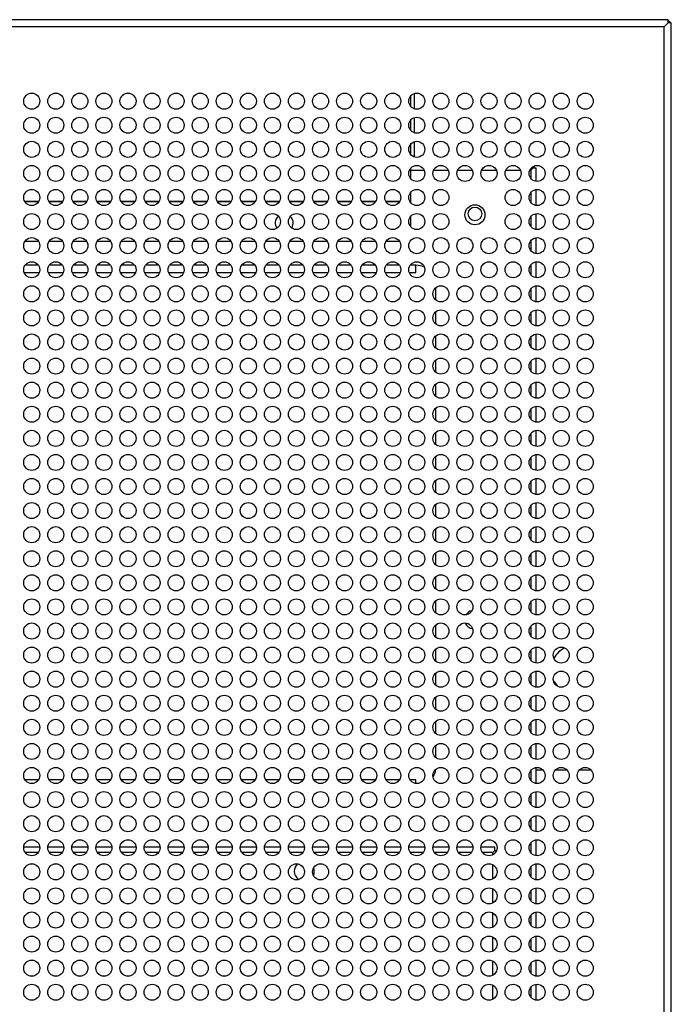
# Model space of a CAD drawing. Header units: millimetres. Extents: x 318 to 5748, y 324 to 4005.
# Tile 16 of 17: x 2602 to 2764, y 3760 to 4005. Entities that reach past the tile are written whole.
import ezdxf

# ---------------------------------------------------------------- set-up
doc = ezdxf.new("R2010")
doc.units = ezdxf.units.MM
doc.header["$LTSCALE"] = 5

msp = doc.modelspace()

# ---------------------------------------------------------------- linework, layer by layer
at = {"color": 7, "linetype": 'Continuous', "lineweight": 25}
for p, q in [((2763.59, 4005.2), (1732.28, 4005.2)), ((2762.59, 4003.4), (1733.28, 4003.4)), ((2762.59, 4003.4), (2763.59, 4004.4)), ((2762.59, 4003.4), (2763.59, 4004.4)), ((2762.59, 3708.4), (2762.59, 4003.4)), ((2763.59, 4004.4), (2763.59, 4005.2)), ((2764.39, 4004.4), (2763.59, 4004.4)), ((2763.59, 4004.4), (2763.59, 4004.4)), ((2764.39, 3707.4), (2764.39, 4004.4)), ((2699.39, 3986.17), (2699.39, 3983.63)), ((2700.39, 3982.98), (2700.39, 3986.82)), ((2699.39, 3980.17), (2699.39, 3977.63)), ((2700.39, 3976.98), (2700.39, 3980.82)), ((2699.39, 3974.17), (2699.39, 3971.63)), ((2700.39, 3970.98), (2700.39, 3974.82)), ((2699.39, 3968.17), (2699.39, 3965.63)), ((2729.39, 3967.73), (2729.89, 3968.23)), ((2729.39, 3967.73), (2729.89, 3968.23)), ((2729.89, 3968.23), (2729.89, 3968.6)), ((2730.69, 3968.23), (2729.89, 3968.23)), ((2729.89, 3968.23), (2729.89, 3968.23)), ((2729.89, 3968.23), (2729.89, 3968.23)), ((2730.19, 3968.73), (2730.14, 3968.73)), ((2730.19, 3968.23), (2730.19, 3968.73)), ((2730.69, 3964.91), (2730.69, 3968.23)), ((2699.39, 3962.17), (2699.39, 3959.97)), ((2730.69, 3958.91), (2730.69, 3962.88)), ((2699.39, 3959.97), (2699.39, 3959.88)), ((2699.39, 3959.88), (2699.39, 3959.63)), ((2730.69, 3952.91), (2730.69, 3956.88)), ((2699.39, 3956.17), (2699.39, 3953.63)), ((2606.65, 3949.93), (2603.22, 3949.93)), ((2612.65, 3949.93), (2609.22, 3949.93)), ((2618.65, 3949.93), (2615.22, 3949.93)), ((2624.65, 3949.93), (2621.22, 3949.93)), ((2630.65, 3949.93), (2627.22, 3949.93)), ((2636.65, 3949.93), (2633.22, 3949.93)), ((2642.65, 3949.93), (2639.22, 3949.93)), ((2648.65, 3949.93), (2645.22, 3949.93)), ((2654.65, 3949.93), (2651.22, 3949.93)), ((2660.65, 3949.93), (2657.22, 3949.93)), ((2666.65, 3949.93), (2663.22, 3949.93)), ((2672.65, 3949.93), (2669.22, 3949.93)), ((2678.65, 3949.93), (2675.22, 3949.93)), ((2684.65, 3949.93), (2681.22, 3949.93)), ((2690.65, 3949.93), (2687.22, 3949.93)), ((2696.39, 3949.93), (2693.22, 3949.93)), ((2696.65, 3949.94), (2696.39, 3949.93)), ((2730.69, 3946.91), (2730.69, 3950.88)), ((2730.69, 3940.91), (2730.69, 3944.88)), ((2603.05, 3942.23), (2606.82, 3942.23)), ((2609.05, 3942.23), (2612.82, 3942.23)), ((2615.05, 3942.23), (2618.82, 3942.23)), ((2621.05, 3942.23), (2624.82, 3942.23)), ((2627.05, 3942.23), (2630.82, 3942.23)), ((2633.05, 3942.23), (2636.82, 3942.23)), ((2639.05, 3942.23), (2642.82, 3942.23)), ((2645.05, 3942.23), (2648.82, 3942.23)), ((2651.05, 3942.23), (2654.82, 3942.23)), ((2657.05, 3942.23), (2660.82, 3942.23)), ((2663.05, 3942.23), (2666.82, 3942.23)), ((2669.05, 3942.23), (2672.82, 3942.23)), ((2675.05, 3942.23), (2678.82, 3942.23)), ((2681.05, 3942.23), (2684.82, 3942.23)), ((2687.05, 3942.23), (2690.82, 3942.23)), ((2693.05, 3942.23), (2696.82, 3942.23)), ((2699.05, 3942.23), (2700.69, 3942.23)), ((2700.69, 3942.23), (2700.69, 3944.03)), ((2705.69, 3935.33), (2705.69, 3938.46)), ((2730.69, 3934.91), (2730.69, 3938.88)), ((2705.69, 3929.33), (2705.69, 3932.46)), ((2730.69, 3928.91), (2730.69, 3932.88)), ((2705.69, 3923.33), (2705.69, 3926.46)), ((2730.69, 3922.91), (2730.69, 3926.88)), ((2705.69, 3917.33), (2705.69, 3920.46)), ((2730.69, 3916.91), (2730.69, 3920.88)), ((2705.69, 3911.33), (2705.69, 3914.46)), ((2730.69, 3910.91), (2730.69, 3914.88)), ((2705.69, 3905.33), (2705.69, 3908.46)), ((2730.69, 3904.91), (2730.69, 3908.88)), ((2730.69, 3898.91), (2730.69, 3902.88)), ((2705.69, 3899.33), (2705.69, 3902.46)), ((2705.69, 3893.33), (2705.69, 3896.46)), ((2730.69, 3892.91), (2730.69, 3896.88)), ((2705.69, 3887.33), (2705.69, 3890.46)), ((2730.69, 3886.91), (2730.69, 3890.88)), ((2705.69, 3881.33), (2705.69, 3884.46)), ((2730.69, 3880.91), (2730.69, 3884.88)), ((2705.69, 3875.33), (2705.69, 3878.46)), ((2730.69, 3874.91), (2730.69, 3878.88)), ((2705.69, 3869.33), (2705.69, 3872.46)), ((2730.69, 3868.91), (2730.69, 3872.88)), ((2705.69, 3863.33), (2705.69, 3866.46)), ((2730.69, 3862.91), (2730.69, 3866.88)), ((2705.69, 3857.33), (2705.69, 3860.46)), ((2730.69, 3856.91), (2730.69, 3860.88)), ((2705.69, 3851.33), (2705.69, 3854.46)), ((2730.69, 3850.91), (2730.69, 3854.88)), ((2730.69, 3844.91), (2730.69, 3848.88)), ((2705.69, 3845.33), (2705.69, 3848.46)), ((2705.69, 3839.33), (2705.69, 3842.46)), ((2730.69, 3838.91), (2730.69, 3842.88)), ((2730.69, 3832.91), (2730.69, 3836.88)), ((2705.69, 3833.33), (2705.69, 3836.46)), ((2705.69, 3827.33), (2705.69, 3830.46)), ((2730.69, 3826.91), (2730.69, 3830.88)), ((2705.69, 3821.33), (2705.69, 3824.46)), ((2730.69, 3820.91), (2730.69, 3824.88)), ((2730.69, 3814.91), (2730.69, 3818.88)), ((2732.43, 3818.23), (2730.69, 3818.23)), ((2738.43, 3818.23), (2735.45, 3818.23)), ((2744.43, 3818.23), (2741.45, 3818.23)), ((2606.63, 3815.83), (2603.24, 3815.83)), ((2612.63, 3815.83), (2609.24, 3815.83)), ((2618.63, 3815.83), (2615.24, 3815.83)), ((2624.63, 3815.83), (2621.24, 3815.83)), ((2630.63, 3815.83), (2627.24, 3815.83)), ((2636.63, 3815.83), (2633.24, 3815.83)), ((2642.63, 3815.83), (2639.24, 3815.83)), ((2648.63, 3815.83), (2645.24, 3815.83)), ((2654.63, 3815.83), (2651.24, 3815.83)), ((2660.63, 3815.83), (2657.24, 3815.83)), ((2666.63, 3815.83), (2663.24, 3815.83)), ((2672.63, 3815.83), (2669.24, 3815.83)), ((2678.63, 3815.83), (2675.24, 3815.83)), ((2684.63, 3815.83), (2681.24, 3815.83)), ((2690.63, 3815.83), (2687.24, 3815.83)), ((2696.63, 3815.83), (2693.24, 3815.83)), ((2700.69, 3815.83), (2699.24, 3815.83)), ((2700.69, 3814.91), (2700.69, 3815.83)), ((2730.69, 3808.91), (2730.69, 3812.88)), ((2730.69, 3802.91), (2730.69, 3806.88)), ((2730.69, 3796.91), (2730.69, 3800.88)), ((2606.93, 3799.03), (2602.94, 3799.03)), ((2612.93, 3799.03), (2608.94, 3799.03)), ((2618.93, 3799.03), (2614.94, 3799.03)), ((2624.93, 3799.03), (2620.94, 3799.03)), ((2630.93, 3799.03), (2626.94, 3799.03)), ((2636.93, 3799.03), (2632.94, 3799.03)), ((2642.93, 3799.03), (2638.94, 3799.03)), ((2648.93, 3799.03), (2644.94, 3799.03)), ((2654.93, 3799.03), (2650.94, 3799.03)), ((2660.93, 3799.03), (2656.94, 3799.03)), ((2666.93, 3799.03), (2662.94, 3799.03)), ((2672.93, 3799.03), (2668.94, 3799.03)), ((2678.93, 3799.03), (2674.94, 3799.03)), ((2684.93, 3799.03), (2680.94, 3799.03)), ((2690.93, 3799.03), (2686.94, 3799.03)), ((2696.93, 3799.03), (2692.94, 3799.03)), ((2702.93, 3799.03), (2698.94, 3799.03)), ((2708.93, 3799.03), (2704.94, 3799.03)), ((2714.93, 3799.03), (2710.94, 3799.03)), ((2720.39, 3799.03), (2716.94, 3799.03)), ((2719.89, 3797.73), (2720.39, 3798.23)), ((2720.39, 3798.23), (2719.89, 3797.73)), ((2720.39, 3798.23), (2720.39, 3799.03)), ((2720.39, 3798.23), (2720.39, 3798.23)), ((2720.39, 3798.23), (2720.39, 3798.23)), ((2720.39, 3798.23), (2720.82, 3798.23)), ((2730.69, 3790.91), (2730.69, 3794.88)), ((2730.69, 3784.91), (2730.69, 3788.88)), ((2730.69, 3778.91), (2730.69, 3782.88)), ((2730.69, 3772.91), (2730.69, 3776.88)), ((2730.69, 3766.91), (2730.69, 3770.88)), ((2730.69, 3760.91), (2730.69, 3764.88))]:
    msp.add_line(p, q, dxfattribs=at)
at = {"color": 8, "linetype": 'Continuous', "lineweight": 25}
for p, q in [((2699.39, 3967.73), (2702.75, 3967.73)), ((2705.12, 3967.73), (2708.75, 3967.73)), ((2711.12, 3967.73), (2714.75, 3967.73)), ((2717.12, 3967.73), (2720.75, 3967.73)), ((2723.12, 3967.73), (2726.75, 3967.73)), ((2729.12, 3967.73), (2729.39, 3967.73)), ((2729.39, 3967.73), (2729.39, 3965.63)), ((2729.39, 3962.17), (2729.39, 3959.63)), ((2603.17, 3959.97), (2606.71, 3959.97)), ((2603.21, 3959.88), (2606.66, 3959.88)), ((2609.17, 3959.97), (2612.71, 3959.97)), ((2609.21, 3959.88), (2612.66, 3959.88)), ((2615.17, 3959.97), (2618.71, 3959.97)), ((2615.21, 3959.88), (2618.66, 3959.88)), ((2621.17, 3959.97), (2624.71, 3959.97)), ((2621.21, 3959.88), (2624.66, 3959.88)), ((2627.17, 3959.97), (2630.71, 3959.97)), ((2627.21, 3959.88), (2630.66, 3959.88)), ((2633.17, 3959.97), (2636.71, 3959.97)), ((2633.21, 3959.88), (2636.66, 3959.88)), ((2639.17, 3959.97), (2642.71, 3959.97)), ((2639.21, 3959.88), (2642.66, 3959.88)), ((2645.17, 3959.97), (2648.71, 3959.97)), ((2645.21, 3959.88), (2648.66, 3959.88)), ((2651.17, 3959.97), (2654.71, 3959.97)), ((2651.21, 3959.88), (2654.66, 3959.88)), ((2657.17, 3959.97), (2660.71, 3959.97)), ((2657.21, 3959.88), (2660.66, 3959.88)), ((2663.17, 3959.97), (2666.71, 3959.97)), ((2663.21, 3959.88), (2666.66, 3959.88)), ((2669.17, 3959.97), (2672.71, 3959.97)), ((2669.21, 3959.88), (2672.66, 3959.88)), ((2675.17, 3959.97), (2678.71, 3959.97)), ((2675.21, 3959.88), (2678.66, 3959.88)), ((2681.17, 3959.97), (2684.71, 3959.97)), ((2681.21, 3959.88), (2684.66, 3959.88)), ((2687.17, 3959.97), (2690.71, 3959.97)), ((2687.21, 3959.88), (2690.66, 3959.88)), ((2693.17, 3959.97), (2696.71, 3959.97)), ((2693.21, 3959.88), (2696.66, 3959.88)), ((2699.17, 3959.97), (2699.39, 3959.97)), ((2699.21, 3959.88), (2699.39, 3959.88)), ((2729.39, 3956.17), (2729.39, 3953.63)), ((2729.39, 3950.17), (2729.39, 3947.63)), ((2606.58, 3944.03), (2603.29, 3944.03)), ((2612.58, 3944.03), (2609.29, 3944.03)), ((2618.58, 3944.03), (2615.29, 3944.03)), ((2624.58, 3944.03), (2621.29, 3944.03)), ((2630.58, 3944.03), (2627.29, 3944.03)), ((2636.58, 3944.03), (2633.29, 3944.03)), ((2642.58, 3944.03), (2639.29, 3944.03)), ((2648.58, 3944.03), (2645.29, 3944.03)), ((2654.58, 3944.03), (2651.29, 3944.03)), ((2660.58, 3944.03), (2657.29, 3944.03)), ((2666.58, 3944.03), (2663.29, 3944.03)), ((2672.58, 3944.03), (2669.29, 3944.03)), ((2678.58, 3944.03), (2675.29, 3944.03)), ((2684.58, 3944.03), (2681.29, 3944.03)), ((2690.58, 3944.03), (2687.29, 3944.03)), ((2696.58, 3944.03), (2693.29, 3944.03)), ((2700.69, 3944.03), (2699.29, 3944.03)), ((2729.39, 3944.17), (2729.39, 3941.63)), ((2729.39, 3938.17), (2729.39, 3935.63)), ((2729.39, 3932.17), (2729.39, 3929.63)), ((2729.39, 3926.17), (2729.39, 3923.63)), ((2729.39, 3920.17), (2729.39, 3917.63)), ((2729.39, 3914.17), (2729.39, 3911.63)), ((2729.39, 3908.17), (2729.39, 3905.63)), ((2729.39, 3902.17), (2729.39, 3899.63)), ((2729.39, 3896.17), (2729.39, 3893.63)), ((2729.39, 3890.17), (2729.39, 3887.63)), ((2729.39, 3884.17), (2729.39, 3881.63)), ((2729.39, 3878.17), (2729.39, 3875.63)), ((2729.39, 3872.17), (2729.39, 3869.63)), ((2729.39, 3866.17), (2729.39, 3863.63)), ((2729.39, 3860.17), (2729.39, 3857.63)), ((2729.39, 3854.17), (2729.39, 3851.63)), ((2729.39, 3848.17), (2729.39, 3845.63)), ((2729.39, 3842.17), (2729.39, 3839.63)), ((2729.39, 3836.17), (2729.39, 3833.63)), ((2729.39, 3830.17), (2729.39, 3827.63)), ((2729.39, 3824.17), (2729.39, 3821.63)), ((2729.39, 3818.17), (2729.39, 3815.63)), ((2729.39, 3812.17), (2729.39, 3809.63)), ((2729.39, 3806.17), (2729.39, 3803.63)), ((2729.39, 3800.17), (2729.39, 3797.63)), ((2606.56, 3797.73), (2603.31, 3797.73)), ((2612.56, 3797.73), (2609.31, 3797.73)), ((2618.56, 3797.73), (2615.31, 3797.73)), ((2624.56, 3797.73), (2621.31, 3797.73)), ((2630.56, 3797.73), (2627.31, 3797.73)), ((2636.56, 3797.73), (2633.31, 3797.73)), ((2642.56, 3797.73), (2639.31, 3797.73)), ((2648.56, 3797.73), (2645.31, 3797.73)), ((2654.56, 3797.73), (2651.31, 3797.73)), ((2660.56, 3797.73), (2657.31, 3797.73)), ((2666.56, 3797.73), (2663.31, 3797.73)), ((2672.56, 3797.73), (2669.31, 3797.73)), ((2678.56, 3797.73), (2675.31, 3797.73)), ((2684.56, 3797.73), (2681.31, 3797.73)), ((2690.56, 3797.73), (2687.31, 3797.73)), ((2696.56, 3797.73), (2693.31, 3797.73)), ((2702.56, 3797.73), (2699.31, 3797.73)), ((2708.56, 3797.73), (2705.31, 3797.73)), ((2714.56, 3797.73), (2711.31, 3797.73)), ((2719.89, 3797.73), (2717.31, 3797.73)), ((2719.89, 3797.14), (2719.89, 3797.73)), ((2719.89, 3791.14), (2719.89, 3794.66)), ((2729.39, 3794.17), (2729.39, 3791.63)), ((2719.89, 3785.14), (2719.89, 3788.66)), ((2729.39, 3788.17), (2729.39, 3785.63)), ((2719.89, 3779.14), (2719.89, 3782.66)), ((2729.39, 3782.17), (2729.39, 3779.63)), ((2719.89, 3773.14), (2719.89, 3776.66)), ((2729.39, 3776.17), (2729.39, 3773.63)), ((2719.89, 3767.14), (2719.89, 3770.66)), ((2729.39, 3770.17), (2729.39, 3767.63)), ((2719.89, 3761.14), (2719.89, 3764.66)), ((2729.39, 3764.17), (2729.39, 3761.63))]:
    msp.add_line(p, q, dxfattribs=at)
at = {"color": 7, "linetype": 'Continuous', "lineweight": 25, "flags": 128}
for points in [[(2669.76, 3953.28), (2669.97, 3953.67), (2670.14, 3954.53)], [(2734.95, 3840.72), (2735.2, 3840.23), (2736.03, 3839.12)]]:
    msp.add_lwpolyline(points, dxfattribs=at)
at = {"color": 7, "linetype": 'Continuous', "lineweight": 25}
for centre, radius in [((2604.94, 3984.9), 2), ((2610.94, 3984.9), 2), ((2616.94, 3984.9), 2), ((2622.94, 3984.9), 2), ((2628.94, 3984.9), 2), ((2634.94, 3984.9), 2), ((2640.94, 3984.9), 2), ((2646.94, 3984.9), 2), ((2652.94, 3984.9), 2), ((2658.94, 3984.9), 2), ((2664.94, 3984.9), 2), ((2670.94, 3984.9), 2), ((2676.94, 3984.9), 2), ((2682.94, 3984.9), 2), ((2688.94, 3984.9), 2), ((2694.94, 3984.9), 2), ((2700.94, 3984.9), 2), ((2706.94, 3984.9), 2), ((2712.94, 3984.9), 2), ((2718.94, 3984.9), 2), ((2724.94, 3984.9), 2), ((2730.94, 3984.9), 2), ((2736.94, 3984.9), 2), ((2742.94, 3984.9), 2), ((2604.94, 3978.9), 2), ((2610.94, 3978.9), 2), ((2616.94, 3978.9), 2), ((2622.94, 3978.9), 2), ((2628.94, 3978.9), 2), ((2634.94, 3978.9), 2), ((2640.94, 3978.9), 2), ((2646.94, 3978.9), 2), ((2652.94, 3978.9), 2), ((2658.94, 3978.9), 2), ((2664.94, 3978.9), 2), ((2670.94, 3978.9), 2), ((2676.94, 3978.9), 2), ((2682.94, 3978.9), 2), ((2688.94, 3978.9), 2), ((2694.94, 3978.9), 2), ((2700.94, 3978.9), 2), ((2706.94, 3978.9), 2), ((2712.94, 3978.9), 2), ((2718.94, 3978.9), 2), ((2724.94, 3978.9), 2), ((2730.94, 3978.9), 2), ((2736.94, 3978.9), 2), ((2742.94, 3978.9), 2), ((2604.94, 3972.9), 2), ((2610.94, 3972.9), 2), ((2616.94, 3972.9), 2), ((2622.94, 3972.9), 2), ((2628.94, 3972.9), 2), ((2634.94, 3972.9), 2), ((2640.94, 3972.9), 2), ((2646.94, 3972.9), 2), ((2652.94, 3972.9), 2), ((2658.94, 3972.9), 2), ((2664.94, 3972.9), 2), ((2670.94, 3972.9), 2), ((2676.94, 3972.9), 2), ((2682.94, 3972.9), 2), ((2688.94, 3972.9), 2), ((2694.94, 3972.9), 2), ((2700.94, 3972.9), 2), ((2706.94, 3972.9), 2), ((2712.94, 3972.9), 2), ((2718.94, 3972.9), 2), ((2724.94, 3972.9), 2), ((2730.94, 3972.9), 2), ((2736.94, 3972.9), 2), ((2742.94, 3972.9), 2), ((2604.94, 3966.9), 2), ((2610.94, 3966.9), 2), ((2616.94, 3966.9), 2), ((2622.94, 3966.9), 2), ((2628.94, 3966.9), 2), ((2634.94, 3966.9), 2), ((2640.94, 3966.9), 2), ((2646.94, 3966.9), 2), ((2652.94, 3966.9), 2), ((2658.94, 3966.9), 2), ((2664.94, 3966.9), 2), ((2670.94, 3966.9), 2), ((2676.94, 3966.9), 2), ((2682.94, 3966.9), 2), ((2688.94, 3966.9), 2), ((2694.94, 3966.9), 2), ((2700.94, 3966.9), 2), ((2706.94, 3966.9), 2), ((2712.94, 3966.9), 2), ((2718.94, 3966.9), 2), ((2724.94, 3966.9), 2), ((2730.94, 3966.9), 2), ((2736.94, 3966.9), 2), ((2742.94, 3966.9), 2), ((2604.94, 3960.9), 2), ((2610.94, 3960.9), 2), ((2616.94, 3960.9), 2), ((2622.94, 3960.9), 2), ((2628.94, 3960.9), 2), ((2634.94, 3960.9), 2), ((2640.94, 3960.9), 2), ((2646.94, 3960.9), 2), ((2652.94, 3960.9), 2), ((2658.94, 3960.9), 2), ((2664.94, 3960.9), 2), ((2670.94, 3960.9), 2), ((2676.94, 3960.9), 2), ((2682.94, 3960.9), 2), ((2688.94, 3960.9), 2), ((2694.94, 3960.9), 2), ((2700.94, 3960.9), 2), ((2706.94, 3960.9), 2), ((2724.94, 3960.9), 2), ((2730.94, 3960.9), 2), ((2736.94, 3960.9), 2), ((2742.94, 3960.9), 2), ((2604.94, 3954.9), 2), ((2610.94, 3954.9), 2), ((2616.94, 3954.9), 2), ((2622.94, 3954.9), 2), ((2628.94, 3954.9), 2), ((2634.94, 3954.9), 2), ((2640.94, 3954.9), 2), ((2646.94, 3954.9), 2), ((2652.94, 3954.9), 2), ((2658.94, 3954.9), 2), ((2664.94, 3954.9), 2), ((2670.94, 3954.9), 2), ((2676.94, 3954.9), 2), ((2682.94, 3954.9), 2), ((2688.94, 3954.9), 2), ((2694.94, 3954.9), 2), ((2700.94, 3954.9), 2), ((2706.94, 3954.9), 2), ((2715.44, 3956.6), 2.5), ((2715.44, 3956.83), 1.7), ((2724.94, 3954.9), 2), ((2730.94, 3954.9), 2), ((2736.94, 3954.9), 2), ((2742.94, 3954.9), 2), ((2604.94, 3948.9), 2), ((2610.94, 3948.9), 2), ((2616.94, 3948.9), 2), ((2622.94, 3948.9), 2), ((2628.94, 3948.9), 2), ((2634.94, 3948.9), 2), ((2640.94, 3948.9), 2), ((2646.94, 3948.9), 2), ((2652.94, 3948.9), 2), ((2658.94, 3948.9), 2), ((2664.94, 3948.9), 2), ((2670.94, 3948.9), 2), ((2676.94, 3948.9), 2), ((2682.94, 3948.9), 2), ((2688.94, 3948.9), 2), ((2694.94, 3948.9), 2), ((2700.94, 3948.9), 2), ((2706.94, 3948.9), 2), ((2712.94, 3948.9), 2), ((2718.94, 3948.9), 2), ((2724.94, 3948.9), 2), ((2730.94, 3948.9), 2), ((2736.94, 3948.9), 2), ((2742.94, 3948.9), 2), ((2604.94, 3942.9), 2), ((2610.94, 3942.9), 2), ((2616.94, 3942.9), 2), ((2622.94, 3942.9), 2), ((2628.94, 3942.9), 2), ((2634.94, 3942.9), 2), ((2640.94, 3942.9), 2), ((2646.94, 3942.9), 2), ((2652.94, 3942.9), 2), ((2658.94, 3942.9), 2), ((2664.94, 3942.9), 2), ((2670.94, 3942.9), 2), ((2676.94, 3942.9), 2), ((2682.94, 3942.9), 2), ((2688.94, 3942.9), 2), ((2694.94, 3942.9), 2), ((2700.94, 3942.9), 2), ((2706.94, 3942.9), 2), ((2712.94, 3942.9), 2), ((2718.94, 3942.9), 2), ((2724.94, 3942.9), 2), ((2730.94, 3942.9), 2), ((2736.94, 3942.9), 2), ((2742.94, 3942.9), 2), ((2604.94, 3936.9), 2), ((2610.94, 3936.9), 2), ((2616.94, 3936.9), 2), ((2622.94, 3936.9), 2), ((2628.94, 3936.9), 2), ((2634.94, 3936.9), 2), ((2640.94, 3936.9), 2), ((2646.94, 3936.9), 2), ((2652.94, 3936.9), 2), ((2658.94, 3936.9), 2), ((2664.94, 3936.9), 2), ((2670.94, 3936.9), 2), ((2676.94, 3936.9), 2), ((2682.94, 3936.9), 2), ((2688.94, 3936.9), 2), ((2694.94, 3936.9), 2), ((2700.94, 3936.9), 2), ((2706.94, 3936.9), 2), ((2712.94, 3936.9), 2), ((2718.94, 3936.9), 2), ((2724.94, 3936.9), 2), ((2730.94, 3936.9), 2), ((2736.94, 3936.9), 2), ((2742.94, 3936.9), 2), ((2604.94, 3930.9), 2), ((2610.94, 3930.9), 2), ((2616.94, 3930.9), 2), ((2622.94, 3930.9), 2), ((2628.94, 3930.9), 2), ((2634.94, 3930.9), 2), ((2640.94, 3930.9), 2), ((2646.94, 3930.9), 2), ((2652.94, 3930.9), 2), ((2658.94, 3930.9), 2), ((2664.94, 3930.9), 2), ((2670.94, 3930.9), 2), ((2676.94, 3930.9), 2), ((2682.94, 3930.9), 2), ((2688.94, 3930.9), 2), ((2694.94, 3930.9), 2), ((2700.94, 3930.9), 2), ((2706.94, 3930.9), 2), ((2712.94, 3930.9), 2), ((2718.94, 3930.9), 2), ((2724.94, 3930.9), 2), ((2730.94, 3930.9), 2), ((2736.94, 3930.9), 2), ((2742.94, 3930.9), 2), ((2604.94, 3924.9), 2), ((2610.94, 3924.9), 2), ((2616.94, 3924.9), 2), ((2622.94, 3924.9), 2), ((2628.94, 3924.9), 2), ((2634.94, 3924.9), 2), ((2640.94, 3924.9), 2), ((2646.94, 3924.9), 2), ((2652.94, 3924.9), 2), ((2658.94, 3924.9), 2), ((2664.94, 3924.9), 2), ((2670.94, 3924.9), 2), ((2676.94, 3924.9), 2), ((2682.94, 3924.9), 2), ((2688.94, 3924.9), 2), ((2694.94, 3924.9), 2), ((2700.94, 3924.9), 2), ((2706.94, 3924.9), 2), ((2712.94, 3924.9), 2), ((2718.94, 3924.9), 2), ((2724.94, 3924.9), 2), ((2730.94, 3924.9), 2), ((2736.94, 3924.9), 2), ((2742.94, 3924.9), 2), ((2604.94, 3918.9), 2), ((2610.94, 3918.9), 2), ((2616.94, 3918.9), 2), ((2622.94, 3918.9), 2), ((2628.94, 3918.9), 2), ((2634.94, 3918.9), 2), ((2640.94, 3918.9), 2), ((2646.94, 3918.9), 2), ((2652.94, 3918.9), 2), ((2658.94, 3918.9), 2), ((2664.94, 3918.9), 2), ((2670.94, 3918.9), 2), ((2676.94, 3918.9), 2), ((2682.94, 3918.9), 2), ((2688.94, 3918.9), 2), ((2694.94, 3918.9), 2), ((2700.94, 3918.9), 2), ((2706.94, 3918.9), 2), ((2712.94, 3918.9), 2), ((2718.94, 3918.9), 2), ((2724.94, 3918.9), 2), ((2730.94, 3918.9), 2), ((2736.94, 3918.9), 2), ((2742.94, 3918.9), 2), ((2604.94, 3912.9), 2), ((2610.94, 3912.9), 2), ((2616.94, 3912.9), 2), ((2622.94, 3912.9), 2), ((2628.94, 3912.9), 2), ((2634.94, 3912.9), 2), ((2640.94, 3912.9), 2), ((2646.94, 3912.9), 2), ((2652.94, 3912.9), 2), ((2658.94, 3912.9), 2), ((2664.94, 3912.9), 2), ((2670.94, 3912.9), 2), ((2676.94, 3912.9), 2), ((2682.94, 3912.9), 2), ((2688.94, 3912.9), 2), ((2694.94, 3912.9), 2), ((2700.94, 3912.9), 2), ((2706.94, 3912.9), 2), ((2712.94, 3912.9), 2), ((2718.94, 3912.9), 2), ((2724.94, 3912.9), 2), ((2730.94, 3912.9), 2), ((2736.94, 3912.9), 2), ((2742.94, 3912.9), 2), ((2604.94, 3906.9), 2), ((2610.94, 3906.9), 2), ((2616.94, 3906.9), 2), ((2622.94, 3906.9), 2), ((2628.94, 3906.9), 2), ((2634.94, 3906.9), 2), ((2640.94, 3906.9), 2), ((2646.94, 3906.9), 2), ((2652.94, 3906.9), 2), ((2658.94, 3906.9), 2), ((2664.94, 3906.9), 2), ((2670.94, 3906.9), 2), ((2676.94, 3906.9), 2), ((2682.94, 3906.9), 2), ((2688.94, 3906.9), 2), ((2694.94, 3906.9), 2), ((2700.94, 3906.9), 2), ((2706.94, 3906.9), 2), ((2712.94, 3906.9), 2), ((2718.94, 3906.9), 2), ((2724.94, 3906.9), 2), ((2730.94, 3906.9), 2), ((2736.94, 3906.9), 2), ((2742.94, 3906.9), 2), ((2604.94, 3900.9), 2), ((2610.94, 3900.9), 2), ((2616.94, 3900.9), 2), ((2622.94, 3900.9), 2), ((2628.94, 3900.9), 2), ((2634.94, 3900.9), 2), ((2640.94, 3900.9), 2), ((2646.94, 3900.9), 2), ((2652.94, 3900.9), 2), ((2658.94, 3900.9), 2), ((2664.94, 3900.9), 2), ((2670.94, 3900.9), 2), ((2676.94, 3900.9), 2), ((2682.94, 3900.9), 2), ((2688.94, 3900.9), 2), ((2694.94, 3900.9), 2), ((2700.94, 3900.9), 2), ((2706.94, 3900.9), 2), ((2712.94, 3900.9), 2), ((2718.94, 3900.9), 2), ((2724.94, 3900.9), 2), ((2730.94, 3900.9), 2), ((2736.94, 3900.9), 2), ((2742.94, 3900.9), 2), ((2604.94, 3894.9), 2), ((2610.94, 3894.9), 2), ((2616.94, 3894.9), 2), ((2622.94, 3894.9), 2), ((2628.94, 3894.9), 2), ((2634.94, 3894.9), 2), ((2640.94, 3894.9), 2), ((2646.94, 3894.9), 2), ((2652.94, 3894.9), 2), ((2658.94, 3894.9), 2), ((2664.94, 3894.9), 2), ((2670.94, 3894.9), 2), ((2676.94, 3894.9), 2), ((2682.94, 3894.9), 2), ((2688.94, 3894.9), 2), ((2694.94, 3894.9), 2), ((2700.94, 3894.9), 2), ((2706.94, 3894.9), 2), ((2712.94, 3894.9), 2), ((2718.94, 3894.9), 2), ((2724.94, 3894.9), 2), ((2730.94, 3894.9), 2), ((2736.94, 3894.9), 2), ((2742.94, 3894.9), 2), ((2604.94, 3888.9), 2), ((2610.94, 3888.9), 2), ((2616.94, 3888.9), 2), ((2622.94, 3888.9), 2), ((2628.94, 3888.9), 2), ((2634.94, 3888.9), 2), ((2640.94, 3888.9), 2), ((2646.94, 3888.9), 2), ((2652.94, 3888.9), 2), ((2658.94, 3888.9), 2), ((2664.94, 3888.9), 2), ((2670.94, 3888.9), 2), ((2676.94, 3888.9), 2), ((2682.94, 3888.9), 2), ((2688.94, 3888.9), 2), ((2694.94, 3888.9), 2), ((2700.94, 3888.9), 2), ((2706.94, 3888.9), 2), ((2712.94, 3888.9), 2), ((2718.94, 3888.9), 2), ((2724.94, 3888.9), 2), ((2730.94, 3888.9), 2), ((2736.94, 3888.9), 2), ((2742.94, 3888.9), 2), ((2604.94, 3882.9), 2), ((2610.94, 3882.9), 2), ((2616.94, 3882.9), 2), ((2622.94, 3882.9), 2), ((2628.94, 3882.9), 2), ((2634.94, 3882.9), 2), ((2640.94, 3882.9), 2), ((2646.94, 3882.9), 2), ((2652.94, 3882.9), 2), ((2658.94, 3882.9), 2), ((2664.94, 3882.9), 2), ((2670.94, 3882.9), 2), ((2676.94, 3882.9), 2), ((2682.94, 3882.9), 2), ((2688.94, 3882.9), 2), ((2694.94, 3882.9), 2), ((2700.94, 3882.9), 2), ((2706.94, 3882.9), 2), ((2712.94, 3882.9), 2), ((2718.94, 3882.9), 2), ((2724.94, 3882.9), 2), ((2730.94, 3882.9), 2), ((2736.94, 3882.9), 2), ((2742.94, 3882.9), 2), ((2604.94, 3876.9), 2), ((2610.94, 3876.9), 2), ((2616.94, 3876.9), 2), ((2622.94, 3876.9), 2), ((2628.94, 3876.9), 2), ((2634.94, 3876.9), 2), ((2640.94, 3876.9), 2), ((2646.94, 3876.9), 2), ((2652.94, 3876.9), 2), ((2658.94, 3876.9), 2), ((2664.94, 3876.9), 2), ((2670.94, 3876.9), 2), ((2676.94, 3876.9), 2), ((2682.94, 3876.9), 2), ((2688.94, 3876.9), 2), ((2694.94, 3876.9), 2), ((2700.94, 3876.9), 2), ((2706.94, 3876.9), 2), ((2712.94, 3876.9), 2), ((2718.94, 3876.9), 2), ((2724.94, 3876.9), 2), ((2730.94, 3876.9), 2), ((2736.94, 3876.9), 2), ((2742.94, 3876.9), 2), ((2604.94, 3870.9), 2), ((2610.94, 3870.9), 2), ((2616.94, 3870.9), 2), ((2622.94, 3870.9), 2), ((2628.94, 3870.9), 2), ((2634.94, 3870.9), 2), ((2640.94, 3870.9), 2), ((2646.94, 3870.9), 2), ((2652.94, 3870.9), 2), ((2658.94, 3870.9), 2), ((2664.94, 3870.9), 2), ((2670.94, 3870.9), 2), ((2676.94, 3870.9), 2), ((2682.94, 3870.9), 2), ((2688.94, 3870.9), 2), ((2694.94, 3870.9), 2), ((2700.94, 3870.9), 2), ((2706.94, 3870.9), 2), ((2712.94, 3870.9), 2), ((2718.94, 3870.9), 2), ((2724.94, 3870.9), 2), ((2730.94, 3870.9), 2), ((2736.94, 3870.9), 2), ((2742.94, 3870.9), 2), ((2604.94, 3864.9), 2), ((2610.94, 3864.9), 2), ((2616.94, 3864.9), 2), ((2622.94, 3864.9), 2), ((2628.94, 3864.9), 2), ((2634.94, 3864.9), 2), ((2640.94, 3864.9), 2), ((2646.94, 3864.9), 2), ((2652.94, 3864.9), 2), ((2658.94, 3864.9), 2), ((2664.94, 3864.9), 2), ((2670.94, 3864.9), 2), ((2676.94, 3864.9), 2), ((2682.94, 3864.9), 2), ((2688.94, 3864.9), 2), ((2694.94, 3864.9), 2), ((2700.94, 3864.9), 2), ((2706.94, 3864.9), 2), ((2712.94, 3864.9), 2), ((2718.94, 3864.9), 2), ((2724.94, 3864.9), 2), ((2730.94, 3864.9), 2), ((2736.94, 3864.9), 2), ((2742.94, 3864.9), 2), ((2604.94, 3858.9), 2), ((2610.94, 3858.9), 2), ((2616.94, 3858.9), 2), ((2622.94, 3858.9), 2), ((2628.94, 3858.9), 2), ((2634.94, 3858.9), 2), ((2640.94, 3858.9), 2), ((2646.94, 3858.9), 2), ((2652.94, 3858.9), 2), ((2658.94, 3858.9), 2), ((2664.94, 3858.9), 2), ((2670.94, 3858.9), 2), ((2676.94, 3858.9), 2), ((2682.94, 3858.9), 2), ((2688.94, 3858.9), 2), ((2694.94, 3858.9), 2), ((2700.94, 3858.9), 2), ((2706.94, 3858.9), 2), ((2712.94, 3858.9), 2), ((2718.94, 3858.9), 2), ((2724.94, 3858.9), 2), ((2730.94, 3858.9), 2), ((2736.94, 3858.9), 2), ((2742.94, 3858.9), 2), ((2604.94, 3852.9), 2), ((2610.94, 3852.9), 2), ((2616.94, 3852.9), 2), ((2622.94, 3852.9), 2), ((2628.94, 3852.9), 2), ((2634.94, 3852.9), 2), ((2640.94, 3852.9), 2), ((2646.94, 3852.9), 2), ((2652.94, 3852.9), 2), ((2658.94, 3852.9), 2), ((2664.94, 3852.9), 2), ((2670.94, 3852.9), 2), ((2676.94, 3852.9), 2), ((2682.94, 3852.9), 2), ((2688.94, 3852.9), 2), ((2694.94, 3852.9), 2), ((2700.94, 3852.9), 2), ((2706.94, 3852.9), 2), ((2712.94, 3852.9), 2), ((2718.94, 3852.9), 2), ((2724.94, 3852.9), 2), ((2730.94, 3852.9), 2), ((2736.94, 3852.9), 2), ((2742.94, 3852.9), 2), ((2604.94, 3846.9), 2), ((2610.94, 3846.9), 2), ((2616.94, 3846.9), 2), ((2622.94, 3846.9), 2), ((2628.94, 3846.9), 2), ((2634.94, 3846.9), 2), ((2640.94, 3846.9), 2), ((2646.94, 3846.9), 2), ((2652.94, 3846.9), 2), ((2658.94, 3846.9), 2), ((2664.94, 3846.9), 2), ((2670.94, 3846.9), 2), ((2676.94, 3846.9), 2), ((2682.94, 3846.9), 2), ((2688.94, 3846.9), 2), ((2694.94, 3846.9), 2), ((2700.94, 3846.9), 2), ((2706.94, 3846.9), 2), ((2712.94, 3846.9), 2), ((2718.94, 3846.9), 2), ((2724.94, 3846.9), 2), ((2730.94, 3846.9), 2), ((2736.94, 3846.9), 2), ((2742.94, 3846.9), 2), ((2604.94, 3840.9), 2), ((2610.94, 3840.9), 2), ((2616.94, 3840.9), 2), ((2622.94, 3840.9), 2), ((2628.94, 3840.9), 2), ((2634.94, 3840.9), 2), ((2640.94, 3840.9), 2), ((2646.94, 3840.9), 2), ((2652.94, 3840.9), 2), ((2658.94, 3840.9), 2), ((2664.94, 3840.9), 2), ((2670.94, 3840.9), 2), ((2676.94, 3840.9), 2), ((2682.94, 3840.9), 2), ((2688.94, 3840.9), 2), ((2694.94, 3840.9), 2), ((2700.94, 3840.9), 2), ((2706.94, 3840.9), 2), ((2712.94, 3840.9), 2), ((2718.94, 3840.9), 2), ((2724.94, 3840.9), 2), ((2730.94, 3840.9), 2), ((2736.94, 3840.9), 2), ((2742.94, 3840.9), 2), ((2604.94, 3834.9), 2), ((2610.94, 3834.9), 2), ((2616.94, 3834.9), 2), ((2622.94, 3834.9), 2), ((2628.94, 3834.9), 2), ((2634.94, 3834.9), 2), ((2640.94, 3834.9), 2), ((2646.94, 3834.9), 2), ((2652.94, 3834.9), 2), ((2658.94, 3834.9), 2), ((2664.94, 3834.9), 2), ((2670.94, 3834.9), 2), ((2676.94, 3834.9), 2), ((2682.94, 3834.9), 2), ((2688.94, 3834.9), 2), ((2694.94, 3834.9), 2), ((2700.94, 3834.9), 2), ((2706.94, 3834.9), 2), ((2712.94, 3834.9), 2), ((2718.94, 3834.9), 2), ((2724.94, 3834.9), 2), ((2730.94, 3834.9), 2), ((2736.94, 3834.9), 2), ((2742.94, 3834.9), 2), ((2604.94, 3828.9), 2), ((2610.94, 3828.9), 2), ((2616.94, 3828.9), 2), ((2622.94, 3828.9), 2), ((2628.94, 3828.9), 2), ((2634.94, 3828.9), 2), ((2640.94, 3828.9), 2), ((2646.94, 3828.9), 2), ((2652.94, 3828.9), 2), ((2658.94, 3828.9), 2), ((2664.94, 3828.9), 2), ((2670.94, 3828.9), 2), ((2676.94, 3828.9), 2), ((2682.94, 3828.9), 2), ((2688.94, 3828.9), 2), ((2694.94, 3828.9), 2), ((2700.94, 3828.9), 2), ((2706.94, 3828.9), 2), ((2712.94, 3828.9), 2), ((2718.94, 3828.9), 2), ((2724.94, 3828.9), 2), ((2730.94, 3828.9), 2), ((2736.94, 3828.9), 2), ((2742.94, 3828.9), 2), ((2604.94, 3822.9), 2), ((2610.94, 3822.9), 2), ((2616.94, 3822.9), 2), ((2622.94, 3822.9), 2), ((2628.94, 3822.9), 2), ((2634.94, 3822.9), 2), ((2640.94, 3822.9), 2), ((2646.94, 3822.9), 2), ((2652.94, 3822.9), 2), ((2658.94, 3822.9), 2), ((2664.94, 3822.9), 2), ((2670.94, 3822.9), 2), ((2676.94, 3822.9), 2), ((2682.94, 3822.9), 2), ((2688.94, 3822.9), 2), ((2694.94, 3822.9), 2), ((2700.94, 3822.9), 2), ((2706.94, 3822.9), 2), ((2712.94, 3822.9), 2), ((2718.94, 3822.9), 2), ((2724.94, 3822.9), 2), ((2730.94, 3822.9), 2), ((2736.94, 3822.9), 2), ((2742.94, 3822.9), 2), ((2604.94, 3816.9), 2), ((2610.94, 3816.9), 2), ((2616.94, 3816.9), 2), ((2622.94, 3816.9), 2), ((2628.94, 3816.9), 2), ((2634.94, 3816.9), 2), ((2640.94, 3816.9), 2), ((2646.94, 3816.9), 2), ((2652.94, 3816.9), 2), ((2658.94, 3816.9), 2), ((2664.94, 3816.9), 2), ((2670.94, 3816.9), 2), ((2676.94, 3816.9), 2), ((2682.94, 3816.9), 2), ((2688.94, 3816.9), 2), ((2694.94, 3816.9), 2), ((2700.94, 3816.9), 2), ((2706.94, 3816.9), 2), ((2712.94, 3816.9), 2), ((2718.94, 3816.9), 2), ((2724.94, 3816.9), 2), ((2730.94, 3816.9), 2), ((2736.94, 3816.9), 2), ((2742.94, 3816.9), 2), ((2604.94, 3810.9), 2), ((2610.94, 3810.9), 2), ((2616.94, 3810.9), 2), ((2622.94, 3810.9), 2), ((2628.94, 3810.9), 2), ((2634.94, 3810.9), 2), ((2640.94, 3810.9), 2), ((2646.94, 3810.9), 2), ((2652.94, 3810.9), 2), ((2658.94, 3810.9), 2), ((2664.94, 3810.9), 2), ((2670.94, 3810.9), 2), ((2676.94, 3810.9), 2), ((2682.94, 3810.9), 2), ((2688.94, 3810.9), 2), ((2694.94, 3810.9), 2), ((2700.94, 3810.9), 2), ((2706.94, 3810.9), 2), ((2712.94, 3810.9), 2), ((2718.94, 3810.9), 2), ((2724.94, 3810.9), 2), ((2730.94, 3810.9), 2), ((2736.94, 3810.9), 2), ((2742.94, 3810.9), 2), ((2604.94, 3804.9), 2), ((2610.94, 3804.9), 2), ((2616.94, 3804.9), 2), ((2622.94, 3804.9), 2), ((2628.94, 3804.9), 2), ((2634.94, 3804.9), 2), ((2640.94, 3804.9), 2), ((2646.94, 3804.9), 2), ((2652.94, 3804.9), 2), ((2658.94, 3804.9), 2), ((2664.94, 3804.9), 2), ((2670.94, 3804.9), 2), ((2676.94, 3804.9), 2), ((2682.94, 3804.9), 2), ((2688.94, 3804.9), 2), ((2694.94, 3804.9), 2), ((2700.94, 3804.9), 2), ((2706.94, 3804.9), 2), ((2712.94, 3804.9), 2), ((2718.94, 3804.9), 2), ((2724.94, 3804.9), 2), ((2730.94, 3804.9), 2), ((2736.94, 3804.9), 2), ((2742.94, 3804.9), 2), ((2604.94, 3798.9), 2), ((2610.94, 3798.9), 2), ((2616.94, 3798.9), 2), ((2622.94, 3798.9), 2), ((2628.94, 3798.9), 2), ((2634.94, 3798.9), 2), ((2640.94, 3798.9), 2), ((2646.94, 3798.9), 2), ((2652.94, 3798.9), 2), ((2658.94, 3798.9), 2), ((2664.94, 3798.9), 2), ((2670.94, 3798.9), 2), ((2676.94, 3798.9), 2), ((2682.94, 3798.9), 2), ((2688.94, 3798.9), 2), ((2694.94, 3798.9), 2), ((2700.94, 3798.9), 2), ((2706.94, 3798.9), 2), ((2712.94, 3798.9), 2), ((2718.94, 3798.9), 2), ((2724.94, 3798.9), 2), ((2730.94, 3798.9), 2), ((2736.94, 3798.9), 2), ((2742.94, 3798.9), 2), ((2604.94, 3792.9), 2), ((2610.94, 3792.9), 2), ((2616.94, 3792.9), 2), ((2622.94, 3792.9), 2), ((2628.94, 3792.9), 2), ((2634.94, 3792.9), 2), ((2640.94, 3792.9), 2), ((2646.94, 3792.9), 2), ((2652.94, 3792.9), 2), ((2658.94, 3792.9), 2), ((2664.94, 3792.9), 2), ((2670.94, 3792.9), 2), ((2676.94, 3792.9), 2), ((2682.94, 3792.9), 2), ((2688.94, 3792.9), 2), ((2694.94, 3792.9), 2), ((2700.94, 3792.9), 2), ((2706.94, 3792.9), 2), ((2712.94, 3792.9), 2), ((2718.94, 3792.9), 2), ((2724.94, 3792.9), 2), ((2730.94, 3792.9), 2), ((2736.94, 3792.9), 2), ((2742.94, 3792.9), 2), ((2604.94, 3786.9), 2), ((2610.94, 3786.9), 2), ((2616.94, 3786.9), 2), ((2622.94, 3786.9), 2), ((2628.94, 3786.9), 2), ((2634.94, 3786.9), 2), ((2640.94, 3786.9), 2), ((2646.94, 3786.9), 2), ((2652.94, 3786.9), 2), ((2658.94, 3786.9), 2), ((2664.94, 3786.9), 2), ((2670.94, 3786.9), 2), ((2676.94, 3786.9), 2), ((2682.94, 3786.9), 2), ((2688.94, 3786.9), 2), ((2694.94, 3786.9), 2), ((2700.94, 3786.9), 2), ((2706.94, 3786.9), 2), ((2712.94, 3786.9), 2), ((2718.94, 3786.9), 2), ((2724.94, 3786.9), 2), ((2730.94, 3786.9), 2), ((2736.94, 3786.9), 2), ((2742.94, 3786.9), 2), ((2604.94, 3780.9), 2), ((2610.94, 3780.9), 2), ((2616.94, 3780.9), 2), ((2622.94, 3780.9), 2), ((2628.94, 3780.9), 2), ((2634.94, 3780.9), 2), ((2640.94, 3780.9), 2), ((2646.94, 3780.9), 2), ((2652.94, 3780.9), 2), ((2658.94, 3780.9), 2), ((2664.94, 3780.9), 2), ((2670.94, 3780.9), 2), ((2676.94, 3780.9), 2), ((2682.94, 3780.9), 2), ((2688.94, 3780.9), 2), ((2694.94, 3780.9), 2), ((2700.94, 3780.9), 2), ((2706.94, 3780.9), 2), ((2712.94, 3780.9), 2), ((2718.94, 3780.9), 2), ((2724.94, 3780.9), 2), ((2730.94, 3780.9), 2), ((2736.94, 3780.9), 2), ((2742.94, 3780.9), 2), ((2604.94, 3774.9), 2), ((2610.94, 3774.9), 2), ((2616.94, 3774.9), 2), ((2622.94, 3774.9), 2), ((2628.94, 3774.9), 2), ((2634.94, 3774.9), 2), ((2640.94, 3774.9), 2), ((2646.94, 3774.9), 2), ((2652.94, 3774.9), 2), ((2658.94, 3774.9), 2), ((2664.94, 3774.9), 2), ((2670.94, 3774.9), 2), ((2676.94, 3774.9), 2), ((2682.94, 3774.9), 2), ((2688.94, 3774.9), 2), ((2694.94, 3774.9), 2), ((2700.94, 3774.9), 2), ((2706.94, 3774.9), 2), ((2712.94, 3774.9), 2), ((2718.94, 3774.9), 2), ((2724.94, 3774.9), 2), ((2730.94, 3774.9), 2), ((2736.94, 3774.9), 2), ((2742.94, 3774.9), 2), ((2604.94, 3768.9), 2), ((2610.94, 3768.9), 2), ((2616.94, 3768.9), 2), ((2622.94, 3768.9), 2), ((2628.94, 3768.9), 2), ((2634.94, 3768.9), 2), ((2640.94, 3768.9), 2), ((2646.94, 3768.9), 2), ((2652.94, 3768.9), 2), ((2658.94, 3768.9), 2), ((2664.94, 3768.9), 2), ((2670.94, 3768.9), 2), ((2676.94, 3768.9), 2), ((2682.94, 3768.9), 2), ((2688.94, 3768.9), 2), ((2694.94, 3768.9), 2), ((2700.94, 3768.9), 2), ((2706.94, 3768.9), 2), ((2712.94, 3768.9), 2), ((2718.94, 3768.9), 2), ((2724.94, 3768.9), 2), ((2730.94, 3768.9), 2), ((2736.94, 3768.9), 2), ((2742.94, 3768.9), 2), ((2604.94, 3762.9), 2), ((2610.94, 3762.9), 2), ((2616.94, 3762.9), 2), ((2622.94, 3762.9), 2), ((2628.94, 3762.9), 2), ((2634.94, 3762.9), 2), ((2640.94, 3762.9), 2), ((2646.94, 3762.9), 2), ((2652.94, 3762.9), 2), ((2658.94, 3762.9), 2), ((2664.94, 3762.9), 2), ((2670.94, 3762.9), 2), ((2676.94, 3762.9), 2), ((2682.94, 3762.9), 2), ((2688.94, 3762.9), 2), ((2694.94, 3762.9), 2), ((2700.94, 3762.9), 2), ((2706.94, 3762.9), 2), ((2712.94, 3762.9), 2), ((2718.94, 3762.9), 2), ((2724.94, 3762.9), 2), ((2730.94, 3762.9), 2), ((2736.94, 3762.9), 2), ((2742.94, 3762.9), 2)]:
    msp.add_circle(centre, radius, dxfattribs=at)
for centre, radius, start, end in [((2763.09, 4003.76), 1.3, 29.1385, 67.4756), ((2667.89, 3954.53), 2.25, 130.7715, 215.1456), ((2667.89, 3954.53), 2.25, 0, 47.5032), ((2700.69, 3939.03), 5, 64.7338, 90), ((2715.09, 3855.73), 2.25, 100.1109, 148.3898), ((2715.09, 3855.73), 2.25, 201.8141, 263.706), ((2740.39, 3843.23), 6, 114.9641, 151.6571), ((2700.69, 3819.03), 5, 329.1333, 353.1183), ((2672.89, 3793.03), 2.5, 132.3806, 180), ((2672.89, 3793.03), 2.5, 180, 235.5198), ((2672.89, 3793.03), 2.5, 335.1079, 21.0691)]:
    msp.add_arc(centre, radius, start, end, dxfattribs=at)

doc.saveas('drawing.dxf')
